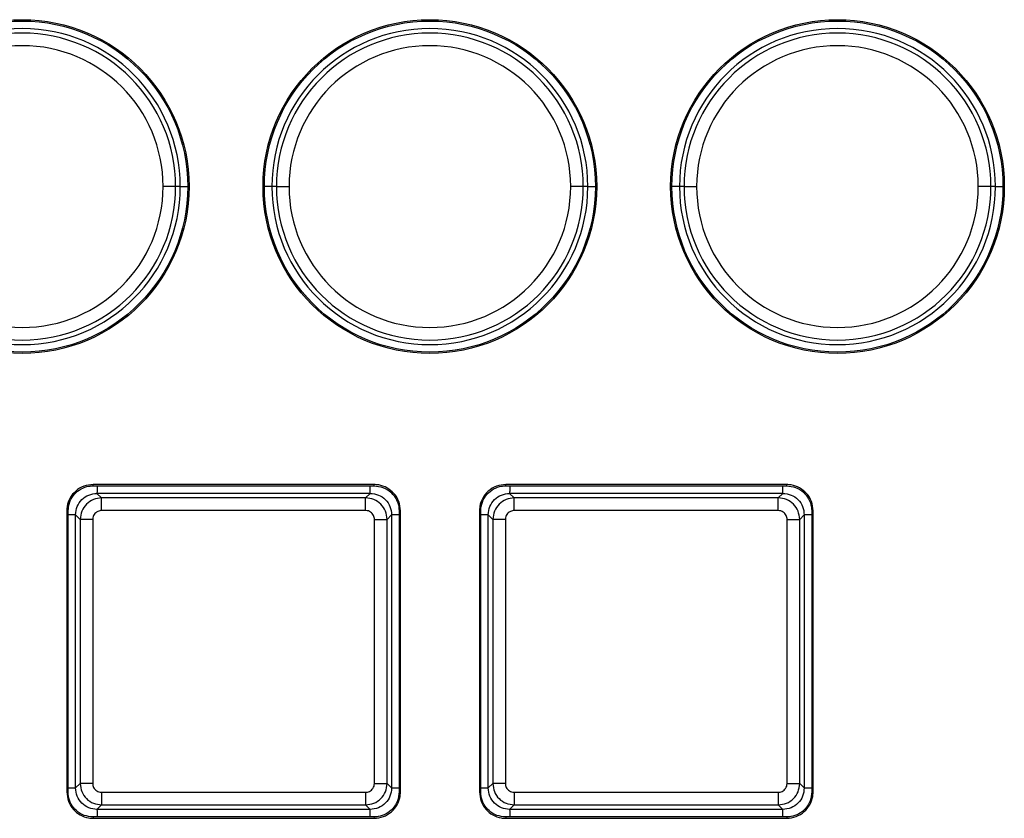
# Model space of a CAD drawing. Header units: millimetres. Extents: x 3 to 556, y 3 to 429.
# Tile 19 of 22: x 366 to 405, y 279 to 311. Entities that reach past the tile are written whole.
import ezdxf

# ---------------------------------------------------------------- set-up
doc = ezdxf.new("R2010")
doc.units = ezdxf.units.MM

msp = doc.modelspace()

# ---------------------------------------------------------------- linework, layer by layer
at = {"color": 7, "linetype": 'Continuous', "lineweight": 25}
for p, q in [((371.7265, 304.22116), (371.22681, 304.22116)), ((371.90815, 304.22116), (371.7265, 304.22116)), ((375.73218, 304.22116), (375.55053, 304.22116)), ((375.73218, 304.22116), (376.23187, 304.22116)), ((387.9265, 304.22116), (387.42681, 304.22116)), ((388.10815, 304.22116), (387.9265, 304.22116)), ((391.93218, 304.22116), (391.75053, 304.22116)), ((391.93218, 304.22116), (392.43187, 304.22116)), ((404.1265, 304.22116), (403.62681, 304.22116)), ((404.30815, 304.22116), (404.1265, 304.22116)), ((379.61233, 292.38337), (368.44882, 292.38337)), ((368.44953, 292.331), (368.44882, 292.38337)), ((368.44953, 292.331), (379.61144, 292.331)), ((379.61144, 292.331), (379.61233, 292.38337)), ((396.01233, 292.38337), (384.84648, 292.38337)), ((384.8473, 292.331), (384.84648, 292.38337)), ((384.8473, 292.331), (396.01144, 292.331)), ((396.01144, 292.331), (396.01233, 292.38337)), ((368.78166, 291.85032), (368.60001, 292.03198)), ((379.45867, 292.03198), (368.60001, 292.03198)), ((379.45867, 292.03198), (379.27702, 291.85032)), ((385.18166, 291.85032), (385.00001, 292.03198)), ((395.85867, 292.03198), (385.00001, 292.03198)), ((395.85867, 292.03198), (395.67702, 291.85032)), ((368.78166, 291.35063), (368.78166, 291.85032)), ((379.27702, 291.85032), (368.78166, 291.85032)), ((379.27702, 291.35063), (379.27702, 291.85032)), ((385.18166, 291.35063), (385.18166, 291.85032)), ((395.67702, 291.85032), (385.18166, 291.85032)), ((395.67702, 291.35063), (395.67702, 291.85032)), ((367.39914, 291.33615), (367.39914, 280.17264)), ((367.4515, 291.33526), (367.39914, 291.33615)), ((367.4515, 280.17335), (367.4515, 291.33526)), ((367.75053, 291.18249), (367.93218, 291.00084)), ((367.75053, 280.32687), (367.75053, 291.18249)), ((379.27702, 291.35063), (368.78166, 291.35063)), ((380.1265, 291.00084), (380.30815, 291.17945)), ((380.30815, 291.17945), (380.30815, 280.32687)), ((380.60718, 291.33297), (380.65954, 291.33368)), ((380.60718, 291.33297), (380.60718, 280.17106)), ((380.65954, 280.17017), (380.65954, 291.33368)), ((383.79914, 291.33614), (383.79914, 280.17264)), ((383.8515, 291.33526), (383.79914, 291.33614)), ((383.8515, 280.17335), (383.8515, 291.33526)), ((384.33218, 291.00084), (384.15053, 291.18249)), ((384.15053, 280.32687), (384.15053, 291.18249)), ((395.67702, 291.35063), (385.18166, 291.35063)), ((396.70815, 291.17945), (396.5265, 291.00084)), ((396.70815, 291.17945), (396.70815, 280.32687)), ((397.00718, 291.33297), (397.05954, 291.33368)), ((397.00718, 291.33297), (397.00718, 280.17106)), ((397.05954, 280.17019), (397.05954, 291.33368)), ((368.43187, 291.00084), (367.93218, 291.00084)), ((367.93218, 291.00084), (367.93218, 280.50548)), ((368.43187, 291.00084), (368.43187, 280.50548)), ((379.62681, 291.00084), (380.1265, 291.00084)), ((379.62681, 280.50548), (379.62681, 291.00084)), ((380.1265, 280.50548), (380.1265, 291.00084)), ((384.83187, 291.00084), (384.33218, 291.00084)), ((384.33218, 291.00084), (384.33218, 280.50548)), ((384.83187, 291.00084), (384.83187, 280.50548)), ((396.02681, 291.00084), (396.5265, 291.00084)), ((396.02681, 280.50548), (396.02681, 291.00084)), ((396.5265, 280.50548), (396.5265, 291.00084)), ((367.93218, 280.50548), (367.75053, 280.32687)), ((368.43187, 280.50548), (367.93218, 280.50548)), ((379.62681, 280.50548), (380.1265, 280.50548)), ((380.30815, 280.32687), (380.1265, 280.50548)), ((384.15053, 280.32687), (384.33218, 280.50548)), ((384.83187, 280.50548), (384.33218, 280.50548)), ((396.02681, 280.50548), (396.5265, 280.50548)), ((396.5265, 280.50548), (396.70815, 280.32687)), ((367.4515, 280.17335), (367.39914, 280.17264)), ((368.78166, 280.1557), (368.78166, 279.656)), ((368.78166, 280.1557), (379.27702, 280.1557)), ((379.27702, 280.1557), (379.27702, 279.656)), ((380.60718, 280.17106), (380.65954, 280.17017)), ((383.8515, 280.17335), (383.79914, 280.17264)), ((385.18166, 280.1557), (385.18166, 279.656)), ((385.18166, 280.1557), (395.67702, 280.1557)), ((395.67702, 280.1557), (395.67702, 279.656)), ((397.00718, 280.17106), (397.05954, 280.17019)), ((368.60001, 279.47435), (368.78166, 279.656)), ((379.45563, 279.47435), (368.60001, 279.47435)), ((368.78166, 279.656), (379.27702, 279.656)), ((379.27702, 279.656), (379.45563, 279.47435)), ((385.00001, 279.47435), (385.18166, 279.656)), ((395.85563, 279.47435), (385.00001, 279.47435)), ((385.18166, 279.656), (395.67702, 279.656)), ((395.67702, 279.656), (395.85563, 279.47435)), ((368.44724, 279.17532), (368.44635, 279.12296)), ((368.44635, 279.12296), (379.60985, 279.12296)), ((379.60915, 279.17532), (368.44724, 279.17532)), ((379.60915, 279.17532), (379.60985, 279.12296)), ((384.84724, 279.17532), (384.84635, 279.12296)), ((384.84635, 279.12296), (396.01227, 279.12296)), ((396.01145, 279.17532), (384.84724, 279.17532)), ((396.01145, 279.17532), (396.01227, 279.12296))]:
    msp.add_line(p, q, dxfattribs=at)
at = {"color": 8, "linetype": 'Continuous', "lineweight": 25}
for p, q in [((371.90815, 304.22116), (372.20718, 304.22116)), ((375.55053, 304.22116), (375.2515, 304.22116)), ((388.10815, 304.22116), (388.40718, 304.22116)), ((391.75053, 304.22116), (391.4515, 304.22116)), ((404.30815, 304.22116), (404.60718, 304.22116)), ((380.60718, 291.17932), (380.30815, 291.17945)), ((397.00718, 291.17932), (396.70815, 291.17945)), ((367.4515, 280.327), (367.75053, 280.32687)), ((380.30815, 280.32687), (380.60718, 280.327)), ((383.8515, 280.327), (384.15053, 280.32687)), ((396.70815, 280.32687), (397.00718, 280.327)), ((379.4555, 279.17532), (379.45563, 279.47435)), ((395.8555, 279.17532), (395.85563, 279.47435))]:
    msp.add_line(p, q, dxfattribs=at)
at = {"color": 7, "linetype": 'Continuous', "lineweight": 25}
for centre, radius in [((365.62934, 304.22116), 6.6302), ((365.62934, 304.22116), 6.57784), ((381.82934, 304.22116), 6.6302), ((381.82934, 304.22116), 6.57784), ((398.02934, 304.22116), 6.6302), ((398.02934, 304.22116), 6.57784)]:
    msp.add_circle(centre, radius, dxfattribs=at)
for centre, radius, start, end in [((365.62934, 304.22116), 6.27881, 0, 180), ((365.62934, 304.22116), 6.09716, 0, 180), ((381.82934, 304.22116), 6.27881, 0, 180), ((381.82934, 304.22116), 6.09716, 0, 180), ((398.02934, 304.22116), 6.27881, 0, 180), ((398.02934, 304.22116), 6.09716, 0, 180), ((365.62934, 304.22116), 5.59747, 0, 180), ((381.82934, 304.22116), 5.59747, 0, 180), ((398.02934, 304.22116), 5.59747, 0, 180), ((365.62934, 304.22116), 6.27881, 180, 0), ((365.62934, 304.22116), 6.09716, 180, 0), ((365.62934, 304.22116), 5.59747, 180, 0), ((381.82934, 304.22116), 6.27881, 180, 0), ((381.82934, 304.22116), 6.09716, 180, 0), ((381.82934, 304.22116), 5.59747, 180, 0), ((398.02934, 304.22116), 6.27881, 180, 0), ((398.02934, 304.22116), 6.09716, 180, 0), ((398.02934, 304.22116), 5.59747, 180, 0)]:
    msp.add_arc(centre, radius, start, end, dxfattribs=at)
for points, knots in [([(368.44882, 292.38337), (368.32264, 292.37028), (368.06961, 292.34405), (367.74617, 292.1424), (367.51699, 291.85913), (367.41229, 291.57527), (367.40249, 291.39719), (367.39914, 291.33615)], [0, 0, 0, 0, 0.229685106, 0.460577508, 0.674231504, 0.888337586, 1, 1, 1, 1]), ([(367.4515, 291.33526), (367.46444, 291.45619), (367.4904, 291.69877), (367.68524, 292.00713), (367.95713, 292.22355), (368.22604, 292.31992), (368.39337, 292.32822), (368.44953, 292.331)], [0, 0, 0, 0, 0.23152322, 0.46443686, 0.67815683, 0.89198791, 1, 1, 1, 1]), ([(379.61144, 292.331), (379.73237, 292.31806), (379.97494, 292.2921), (380.28331, 292.09726), (380.49972, 291.82538), (380.5961, 291.55647), (380.6044, 291.38913), (380.60718, 291.33297)], [0, 0, 0, 0, 0.231520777, 0.464431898, 0.6781503, 0.891979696, 1, 1, 1, 1]), ([(380.65954, 291.33368), (380.64646, 291.45986), (380.62023, 291.71288), (380.41858, 292.03633), (380.13531, 292.26551), (379.85145, 292.37021), (379.67337, 292.38001), (379.61233, 292.38337)], [0, 0, 0, 0, 0.22968548, 0.46057839, 0.67423079, 0.88833527, 1, 1, 1, 1]), ([(384.84648, 292.38337), (384.71987, 292.36979), (384.46597, 292.34257), (384.14241, 292.13885), (383.91417, 291.85389), (383.81175, 291.57123), (383.8023, 291.39514), (383.79914, 291.33614)], [0, 0, 0, 0, 0.23090233, 0.46306432, 0.67734225, 0.89187044, 1, 1, 1, 1]), ([(383.8515, 291.33526), (383.86438, 291.45578), (383.89021, 291.69752), (384.08412, 292.00534), (384.35525, 292.22215), (384.6239, 292.31921), (384.79124, 292.32804), (384.8473, 292.331)], [0, 0, 0, 0, 0.23111183, 0.46357806, 0.67758944, 0.89197766, 1, 1, 1, 1]), ([(396.01144, 292.331), (396.13237, 292.31806), (396.37494, 292.2921), (396.68331, 292.09726), (396.89972, 291.82538), (396.9961, 291.55647), (397.0044, 291.38913), (397.00718, 291.33297)], [0, 0, 0, 0, 0.23152078, 0.4644319, 0.6781503, 0.8919797, 1, 1, 1, 1]), ([(397.05954, 291.33368), (397.04646, 291.45986), (397.02023, 291.71288), (396.81858, 292.03633), (396.53531, 292.26551), (396.25145, 292.37021), (396.07337, 292.38001), (396.01233, 292.38337)], [0, 0, 0, 0, 0.22968548, 0.46057839, 0.67423079, 0.88833527, 1, 1, 1, 1]), ([(367.75053, 291.18249), (367.76331, 291.2938), (367.78886, 291.51647), (367.98541, 291.79728), (368.26621, 291.99369), (368.48878, 292.01922), (368.60001, 292.03198)], [0, 0, 0, 0, 0.2499949, 0.50011273, 0.75017416, 1, 1, 1, 1]), ([(379.45867, 292.03197), (379.57019, 292.01915), (379.7933, 291.99349), (380.07451, 291.79618), (380.27085, 291.51426), (380.29572, 291.29103), (380.30815, 291.17945)], [0, 0, 0, 0, 0.24988893, 0.49997183, 0.75006882, 1, 1, 1, 1]), ([(384.15053, 291.18249), (384.16331, 291.2938), (384.18886, 291.51647), (384.38541, 291.79728), (384.66621, 291.99369), (384.88878, 292.01922), (385.00001, 292.03198)], [0, 0, 0, 0, 0.249994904, 0.500112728, 0.750174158, 1, 1, 1, 1]), ([(395.85867, 292.03197), (395.97019, 292.01915), (396.1933, 291.99349), (396.47451, 291.79618), (396.67085, 291.51426), (396.69572, 291.29103), (396.70815, 291.17945)], [0, 0, 0, 0, 0.24988893, 0.49997183, 0.75006882, 1, 1, 1, 1]), ([(368.78166, 291.85032), (368.67064, 291.83755), (368.44843, 291.81197), (368.16776, 291.61597), (367.97084, 291.33524), (367.94507, 291.11237), (367.93218, 291.00084)], [0, 0, 0, 0, 0.24945109, 0.4992595, 0.74943817, 1, 1, 1, 1]), ([(380.1265, 291.00084), (380.11372, 291.11187), (380.08815, 291.33407), (379.89215, 291.61475), (379.61142, 291.81166), (379.38854, 291.83743), (379.27702, 291.85032)], [0, 0, 0, 0, 0.24945103, 0.49925942, 0.74943811, 1, 1, 1, 1]), ([(385.18166, 291.85032), (385.07064, 291.83755), (384.84843, 291.81197), (384.56776, 291.61597), (384.37084, 291.33524), (384.34507, 291.11237), (384.33218, 291.00084)], [0, 0, 0, 0, 0.24945109, 0.4992595, 0.74943817, 1, 1, 1, 1]), ([(396.5265, 291.00084), (396.51372, 291.11187), (396.48815, 291.33407), (396.29215, 291.61475), (396.01142, 291.81166), (395.78854, 291.83743), (395.67702, 291.85032)], [0, 0, 0, 0, 0.249451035, 0.499259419, 0.749438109, 1, 1, 1, 1]), ([(368.78166, 291.35063), (368.75676, 291.34908), (368.70404, 291.3458), (368.62269, 291.31663), (368.54725, 291.26622), (368.4858, 291.19449), (368.44132, 291.10576), (368.43516, 291.03729), (368.43187, 291.00084)], [0, 0, 0, 0, 0.13609444, 0.28816567, 0.46704038, 0.62668101, 0.80124657, 1, 1, 1, 1]), ([(379.62681, 291.00084), (379.62526, 291.02573), (379.62198, 291.07846), (379.5928, 291.15984), (379.54236, 291.2353), (379.47061, 291.29674), (379.3819, 291.34119), (379.31346, 291.34735), (379.27702, 291.35063)], [0, 0, 0, 0, 0.13604458, 0.28820835, 0.46717818, 0.62679764, 0.80131615, 1, 1, 1, 1]), ([(385.18166, 291.35063), (385.15676, 291.34908), (385.10404, 291.3458), (385.02269, 291.31663), (384.94725, 291.26622), (384.8858, 291.19449), (384.84132, 291.10576), (384.83516, 291.03729), (384.83187, 291.00084)], [0, 0, 0, 0, 0.13609444, 0.28816567, 0.46704038, 0.62668101, 0.80124657, 1, 1, 1, 1]), ([(396.02681, 291.00084), (396.02526, 291.02573), (396.02198, 291.07846), (395.9928, 291.15984), (395.94236, 291.2353), (395.87061, 291.29674), (395.7819, 291.34119), (395.71346, 291.34735), (395.67702, 291.35063)], [0, 0, 0, 0, 0.13604458, 0.28820835, 0.46717818, 0.62679764, 0.80131615, 1, 1, 1, 1]), ([(368.60001, 279.47435), (368.4885, 279.48718), (368.26538, 279.51284), (367.98417, 279.71015), (367.78783, 279.99206), (367.76296, 280.21529), (367.75053, 280.32687)], [0, 0, 0, 0, 0.24988871, 0.49997152, 0.75006858, 1, 1, 1, 1]), ([(367.93218, 280.50548), (367.94496, 280.39446), (367.97053, 280.17225), (368.16653, 279.89158), (368.44726, 279.69466), (368.67014, 279.66889), (368.78166, 279.656)], [0, 0, 0, 0, 0.24945103, 0.49925942, 0.74943811, 1, 1, 1, 1]), ([(368.43187, 280.50548), (368.43342, 280.48059), (368.43671, 280.42786), (368.46588, 280.34649), (368.51632, 280.27103), (368.58807, 280.20959), (368.67678, 280.16514), (368.74522, 280.15898), (368.78166, 280.1557)], [0, 0, 0, 0, 0.13604466, 0.28820828, 0.46717797, 0.62679746, 0.80131604, 1, 1, 1, 1]), ([(379.27702, 280.1557), (379.30193, 280.15725), (379.35467, 280.16053), (379.43606, 280.18973), (379.51149, 280.24019), (379.57294, 280.31193), (379.61737, 280.40063), (379.62353, 280.46906), (379.62681, 280.50548)], [0, 0, 0, 0, 0.13615063, 0.28827469, 0.46728398, 0.62686424, 0.80138749, 1, 1, 1, 1]), ([(379.27702, 279.656), (379.38798, 279.66876), (379.61009, 279.69431), (379.89076, 279.89019), (380.0878, 280.17092), (380.11359, 280.39389), (380.1265, 280.50548)], [0, 0, 0, 0, 0.24930216, 0.49906095, 0.74928928, 1, 1, 1, 1]), ([(380.30815, 280.32687), (380.29566, 280.21502), (380.27066, 279.99126), (380.07343, 279.70893), (379.79111, 279.51181), (379.56743, 279.48683), (379.45563, 279.47435)], [0, 0, 0, 0, 0.249971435, 0.500082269, 0.750151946, 1, 1, 1, 1]), ([(385.00001, 279.47435), (384.8885, 279.48718), (384.66538, 279.51284), (384.38417, 279.71015), (384.18783, 279.99206), (384.16296, 280.21529), (384.15053, 280.32687)], [0, 0, 0, 0, 0.24988871, 0.49997152, 0.75006858, 1, 1, 1, 1]), ([(384.33218, 280.50548), (384.34496, 280.39446), (384.37053, 280.17225), (384.56653, 279.89158), (384.84726, 279.69466), (385.07014, 279.66889), (385.18166, 279.656)], [0, 0, 0, 0, 0.24945103, 0.49925942, 0.74943811, 1, 1, 1, 1]), ([(384.83187, 280.50548), (384.83342, 280.48059), (384.83671, 280.42786), (384.86588, 280.34649), (384.91632, 280.27103), (384.98807, 280.20959), (385.07678, 280.16514), (385.14522, 280.15898), (385.18166, 280.1557)], [0, 0, 0, 0, 0.13604466, 0.28820828, 0.46717797, 0.62679746, 0.80131604, 1, 1, 1, 1]), ([(395.67702, 280.1557), (395.70193, 280.15725), (395.75467, 280.16053), (395.83606, 280.18973), (395.91149, 280.24019), (395.97294, 280.31193), (396.01737, 280.40063), (396.02353, 280.46906), (396.02681, 280.50548)], [0, 0, 0, 0, 0.13615063, 0.28827469, 0.46728398, 0.62686424, 0.80138749, 1, 1, 1, 1]), ([(395.67702, 279.656), (395.78798, 279.66876), (396.01009, 279.69431), (396.29076, 279.89019), (396.4878, 280.17092), (396.51359, 280.39389), (396.5265, 280.50548)], [0, 0, 0, 0, 0.249302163, 0.499060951, 0.749289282, 1, 1, 1, 1]), ([(396.70815, 280.32687), (396.69566, 280.21502), (396.67066, 279.99126), (396.47343, 279.70893), (396.19111, 279.51181), (395.96743, 279.48683), (395.85563, 279.47435)], [0, 0, 0, 0, 0.24997143, 0.50008227, 0.75015194, 1, 1, 1, 1]), ([(367.39914, 280.17264), (367.41222, 280.04646), (367.43846, 279.79344), (367.64011, 279.46999), (367.92338, 279.24081), (368.20723, 279.13612), (368.38531, 279.12632), (368.44635, 279.12296)], [0, 0, 0, 0, 0.22968529, 0.46057788, 0.67423188, 0.88833796, 1, 1, 1, 1]), ([(368.44724, 279.17532), (368.32631, 279.18826), (368.08373, 279.21422), (367.77537, 279.40906), (367.55896, 279.68095), (367.46258, 279.94986), (367.45429, 280.11719), (367.4515, 280.17335)], [0, 0, 0, 0, 0.23152342, 0.46443726, 0.67815722, 0.89198831, 1, 1, 1, 1]), ([(380.60718, 280.17106), (380.59424, 280.05014), (380.56828, 279.80756), (380.37344, 279.4992), (380.10156, 279.28278), (379.83265, 279.1864), (379.66531, 279.17811), (379.60915, 279.17532)], [0, 0, 0, 0, 0.231520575, 0.464431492, 0.678149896, 0.891979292, 1, 1, 1, 1]), ([(379.60985, 279.12296), (379.73604, 279.13604), (379.98906, 279.16228), (380.31251, 279.36392), (380.54169, 279.64719), (380.64639, 279.93105), (380.65619, 280.10913), (380.65954, 280.17017)], [0, 0, 0, 0, 0.22968529, 0.46057801, 0.67423041, 0.88833489, 1, 1, 1, 1]), ([(383.79914, 280.17264), (383.81222, 280.04646), (383.83846, 279.79344), (384.04011, 279.47), (384.32337, 279.24081), (384.60723, 279.13612), (384.78531, 279.12632), (384.84635, 279.12296)], [0, 0, 0, 0, 0.22968466, 0.46057655, 0.67423075, 0.88833703, 1, 1, 1, 1]), ([(384.84724, 279.17532), (384.72631, 279.18826), (384.48373, 279.21422), (384.17537, 279.40906), (383.95896, 279.68095), (383.86258, 279.94986), (383.85429, 280.11719), (383.8515, 280.17335)], [0, 0, 0, 0, 0.23152366, 0.46443774, 0.67815792, 0.89198922, 1, 1, 1, 1]), ([(397.00718, 280.17106), (396.9943, 280.05054), (396.96847, 279.80879), (396.77455, 279.50096), (396.50341, 279.28416), (396.23479, 279.18711), (396.06748, 279.17828), (396.01145, 279.17532)], [0, 0, 0, 0, 0.23113024, 0.463615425, 0.67763492, 0.892025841, 1, 1, 1, 1]), ([(396.01227, 279.12296), (396.13885, 279.13653), (396.39272, 279.16376), (396.71625, 279.36745), (396.94449, 279.65238), (397.04692, 279.93506), (397.05638, 280.11116), (397.05954, 280.17019)], [0, 0, 0, 0, 0.23087914, 0.46301626, 0.67729498, 0.89182841, 1, 1, 1, 1])]:
    msp.add_open_spline(points, degree=3, knots=knots, dxfattribs=at)
at = {"color": 8, "linetype": 'Continuous', "lineweight": 25}
for points, knots in [([(368.6033, 292.331), (368.60331, 292.31987), (368.60331, 292.29951), (368.6035, 292.23949), (368.60281, 292.16554), (368.60053, 292.08625), (368.60015, 292.04659), (368.60001, 292.03198)], [0, 0, 0, 0, 0.111658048, 0.20425066, 0.602100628, 0.853456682, 1, 1, 1, 1]), ([(379.45867, 292.03198), (379.45711, 292.12081), (379.45535, 292.22048), (379.45541, 292.32017), (379.45542, 292.331)], [0, 0, 0, 0, 0.89129559, 1, 1, 1, 1]), ([(385.0033, 292.331), (385.00331, 292.31987), (385.00331, 292.29951), (385.0035, 292.23949), (385.00281, 292.16554), (385.00053, 292.08625), (385.00015, 292.04659), (385.00001, 292.03198)], [0, 0, 0, 0, 0.1116584, 0.20425091, 0.60210075, 0.85345673, 1, 1, 1, 1]), ([(395.85867, 292.03198), (395.85711, 292.12081), (395.85535, 292.22048), (395.85541, 292.32017), (395.85542, 292.331)], [0, 0, 0, 0, 0.89129558, 1, 1, 1, 1]), ([(367.75053, 291.18249), (367.66169, 291.18093), (367.56202, 291.17918), (367.46234, 291.17924), (367.4515, 291.17925)], [0, 0, 0, 0, 0.89129487, 1, 1, 1, 1]), ([(384.15053, 291.18249), (384.06169, 291.18093), (383.96202, 291.17918), (383.86234, 291.17924), (383.8515, 291.17925)], [0, 0, 0, 0, 0.89129488, 1, 1, 1, 1]), ([(368.60001, 279.47435), (368.60157, 279.38551), (368.60332, 279.28584), (368.60326, 279.18616), (368.60325, 279.17532)], [0, 0, 0, 0, 0.89129488, 1, 1, 1, 1]), ([(385.00001, 279.47435), (385.00157, 279.38551), (385.00332, 279.28584), (385.00326, 279.18616), (385.00325, 279.17532)], [0, 0, 0, 0, 0.89129489, 1, 1, 1, 1])]:
    msp.add_open_spline(points, degree=3, knots=knots, dxfattribs=at)

doc.saveas('drawing.dxf')
